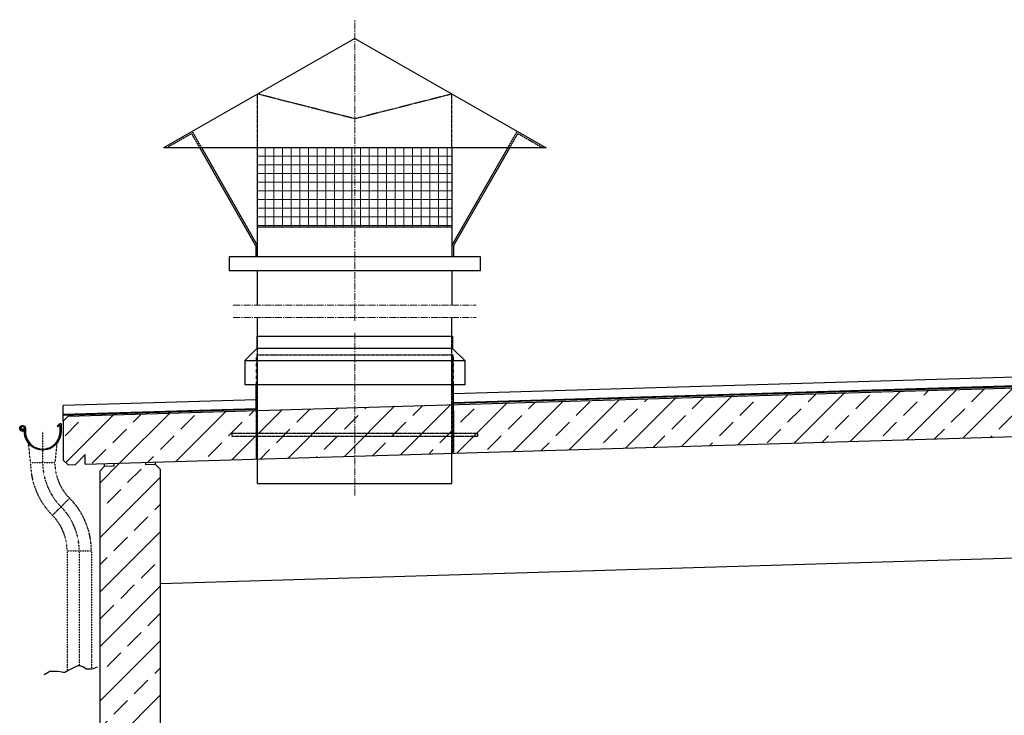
# Model space of a CAD drawing. Header units: millimetres. Extents: x -197187 to 241957296, y -45270 to 70505.
# Tile 35 of 116: x -38508 to -34455, y 12995 to 15861. Entities that reach past the tile are written whole.
import ezdxf

# ---------------------------------------------------------------- set-up
doc = ezdxf.new("R2010")
doc.units = ezdxf.units.MM
doc.header["$LTSCALE"] = 0.5
for name, pattern in [('DASHDOT', [1, 0.5, -0.25, 0, -0.25]), ('HIDDEN', [0.375, 0.25, -0.125]), ('JIS_02_1.0', [2, 1, -1]), ('MITTE2', [28.575, 19.05, -3.175, 3.175, -3.175])]:
    doc.linetypes.add(name, pattern=pattern)
doc.layers.add('P-MU250AUSL1', color=7, linetype='Continuous')

msp = doc.modelspace()

# ---------------------------------------------------------------- hatches: boundary and pattern name
at = {"lineweight": 5}
h = msp.add_hatch(dxfattribs=at)
h.set_pattern_fill('ANSI37', color=256, scale=11.248594, angle=45, style=0)
h.set_pattern_definition([(90, (32430.025, -24736.177), (35.714286, 6e-15), []), (7e-15, (32430.025, -24736.177), (6e-15, -35.714286), [])])
h.paths.add_polyline_path([(-37529.005, 15333.748), (-36729.005, 15333.748), (-36729.005, 15006.394), (-37529.005, 15006.394)])
h = msp.add_hatch(dxfattribs=at)
h.set_pattern_fill('ANSI33', color=256, scale=25)
h.set_pattern_definition([(45, (-5936.86, 14314.77), (-112.2532, 112.2532), []), (45, (-5824.61, 14314.77), (-112.2532, 112.2532), [79.375, -39.6875])])
h.paths.add_polyline_path([(-27279.005, 14539.136), (-27298.996, 14558.536), (-38308.947, 14228.238), (-38328.938, 14207.638), (-38328.938, 14046.9), (-38308.947, 14027.5), (-38279.005, 14028.398), (-38239.005, 14069.598), (-38239.005, 14029.598), (-27298.996, 14357.798), (-27279.005, 14378.398)])
h = msp.add_hatch(dxfattribs=at)
h.set_pattern_fill('ANSI33', color=256, scale=25)
h.set_pattern_definition([(45, (-6661.86, 11568.5), (-112.2532, 112.2532), []), (45, (-6549.61, 11568.5), (-112.2532, 112.2532), [79.375, -39.6875])])
h.paths.add_polyline_path([(-27429.005, 12756.898), (-27679.005, 12756.898), (-27679.005, 14316.398), (-27659.014, 14336.998), (-27619.032, 14338.197), (-27619.332, 14348.188), (-27489.278, 14352.09), (-27488.978, 14342.099), (-27448.996, 14343.298), (-27429.005, 14323.898)])
h.paths.add_polyline_path([(-27679.005, 11746.898), (-27429.005, 11746.898), (-27429.005, 9336.898), (-31164.005, 9336.898), (-31164.005, 8836.898), (-32164.005, 8836.898), (-32164.005, 9336.898), (-38179.005, 9336.898), (-38179.005, 14001.398), (-38159.014, 14021.998), (-38119.032, 14023.197), (-38119.332, 14033.188), (-37989.278, 14037.09), (-37988.978, 14027.099), (-37948.996, 14028.298), (-37929.005, 14008.898), (-37929.005, 9636.898), (-31944.005, 9636.898), (-31944.005, 9606.898), (-31914.005, 9606.898), (-31914.005, 9136.898), (-31414.005, 9136.898), (-31414.005, 9606.898), (-31384.005, 9606.898), (-31384.005, 9636.898), (-27679.005, 9636.898)])

# ---------------------------------------------------------------- linework, layer by layer
at = {"linetype": 'MITTE2', "lineweight": 18, "ltscale": 3}
for p, q in [((-37129.005, 14620.902), (-37129.005, 15861.468)), ((-37629.005, 14684.914), (-36629.005, 14684.914)), ((-37629.005, 14634.914), (-36629.005, 14634.914)), ((-37129.005, 13900.898), (-37129.005, 14570.902))]:
    msp.add_line(p, q, dxfattribs=at)
for p, q in [((-37129.005, 15783.692), (-37916.407, 15333.748)), ((-37129.005, 15783.692), (-36341.604, 15333.748)), ((-36341.604, 15333.748), (-37916.407, 15333.748)), ((-37535.754, 14929.498), (-37766.754, 15333.748)), ((-37529.005, 14930.874), (-37759.219, 15333.748)), ((-37529.005, 14883.804), (-37529.005, 15333.748)), ((-36729.005, 15333.748), (-36729.005, 14883.804)), ((-36729.005, 14930.874), (-36498.791, 15333.748)), ((-36722.256, 14929.498), (-36491.256, 15333.748)), ((-36729.005, 15006.394), (-37529.005, 15006.394)), ((-37535.754, 14929.498), (-37535.754, 14883.804)), ((-36722.256, 14929.498), (-36722.256, 14883.804)), ((-37529.005, 14684.914), (-37529.005, 14827.561)), ((-36729.005, 14827.561), (-36729.005, 14684.914)), ((-37529.005, 14557.184), (-37529.005, 14634.914)), ((-36729.005, 14557.184), (-36729.005, 14634.914)), ((-27284.005, 14602.653), (-36722.505, 14319.498)), ((-38308.947, 14228.238), (-27298.996, 14558.536)), ((-37532.005, 14557.184), (-37532.005, 14507.184)), ((-37532.005, 14557.184), (-36726.005, 14557.184)), ((-36726.005, 14557.184), (-36726.005, 14507.184)), ((-27322.043, 14564.848), (-36722.505, 14282.834)), ((-36722.505, 14280.833), (-27323.982, 14562.789)), ((-37532.005, 14507.184), (-37582.005, 14457.184)), ((-36726.005, 14507.184), (-37532.005, 14507.184)), ((-36726.005, 14507.184), (-36676.005, 14457.184)), ((-37582.005, 14457.184), (-37582.005, 14357.184)), ((-37582.005, 14457.184), (-36676.005, 14457.184)), ((-36676.005, 14457.184), (-36676.005, 14357.184)), ((-38239.005, 14029.598), (-27274.005, 14358.548)), ((-36676.005, 14357.184), (-37582.005, 14357.184)), ((-37535.505, 14250.898), (-37535.505, 14357.184)), ((-36722.505, 14250.898), (-36722.505, 14357.184)), ((-37535.505, 14295.108), (-38328.938, 14271.305)), ((-38328.938, 14207.638), (-38328.938, 14271.305)), ((-37535.505, 14258.444), (-38328.938, 14234.641)), ((-38328.938, 14232.64), (-37535.505, 14256.443)), ((-38328.938, 14207.638), (-38308.947, 14228.238)), ((-38328.938, 14207.638), (-38328.938, 14046.9)), ((-38239.005, 14069.598), (-38279.005, 14028.398)), ((-38239.005, 14029.598), (-38239.005, 14069.598)), ((-36729.005, 13950.898), (-36729.005, 14074.898)), ((-38308.947, 14027.5), (-38328.938, 14046.9)), ((-38308.947, 14027.5), (-38279.005, 14028.398)), ((-38159.014, 14021.998), (-38159.314, 14031.989)), ((-38119.032, 14023.197), (-38119.332, 14033.188)), ((-37988.978, 14027.099), (-37989.278, 14037.09)), ((-37948.996, 14028.298), (-37988.978, 14027.099)), ((-37948.996, 14028.298), (-37949.296, 14038.289)), ((-37948.996, 14028.298), (-37929.005, 14008.898)), ((-37529.005, 13950.898), (-37529.005, 14050.898)), ((-38179.005, 14001.398), (-38159.014, 14021.998)), ((-38179.005, 14001.398), (-38179.005, 9336.898)), ((-38159.014, 14021.998), (-38119.032, 14023.197)), ((-37929.005, 9636.898), (-37929.005, 14008.898)), ((-37529.005, 13950.898), (-36729.005, 13950.898)), ((-37929.005, 13538.898), (-27679.005, 13846.398))]:
    msp.add_line(p, q)
at = {"linetype": 'JIS_02_1.0', "lineweight": 18, "ltscale": 25}
for p, q in [((-37535.505, 14357.184), (-37535.505, 14480.898)), ((-36722.505, 14357.184), (-36722.505, 14480.898))]:
    msp.add_line(p, q, dxfattribs=at)
at = {"linetype": 'DASHDOT', "ltscale": 0.2}
for p, q in [((-38413.596, 14036.004), (-38413.596, 14163.966)), ((-38263.488, 13673.611), (-38263.488, 13198.766))]:
    msp.add_line(p, q, dxfattribs=at)
at = {"linetype": 'HIDDEN', "ltscale": 0.5}
for p, q in [((-38463.596, 14036.004), (-38472.572, 14116.789)), ((-38355.357, 14115.882), (-38363.596, 14036.004)), ((-38363.596, 14036.004), (-38463.596, 14036.004)), ((-38303.187, 13890.163), (-38373.897, 13819.452)), ((-38313.488, 13673.611), (-38213.488, 13673.611)), ((-38313.488, 13673.611), (-38313.488, 13177.355)), ((-38213.488, 13673.611), (-38213.488, 13185.882))]:
    msp.add_line(p, q, dxfattribs=at)
msp.add_lwpolyline([(-36611.57, 14883.804), (-37646.441, 14883.804), (-37646.441, 14827.561), (-36611.57, 14827.561), (-36611.57, 14883.804)])
msp.add_lwpolyline([(-38337.096, 14163.966), (-38339.036, 14151.939, -1), (-38488.156, 14175.993, 2.6392636), (-38496.525, 14169.134), (-38496.23, 14169.147), (-38495.956, 14169.295), (-38495.878, 14169.436), (-38495.849, 14169.65), (-38495.997, 14169.952), (-38499.696, 14174.788), (-38497.736, 14176.56), (-38491.801, 14168.919), (-38491.592, 14168.369), (-38491.641, 14167.163), (-38491.748, 14166.585), (-38491.858, 14166.175), (-38492.221, 14165.716, -3.61839324), (-38484.126, 14175.343, 1), (-38343.066, 14152.589), (-38341.231, 14163.966), (-38341.231, 14190.12, 0.66817864), (-38343.554, 14191.082), (-38350.853, 14183.783), (-38353.74, 14186.669), (-38344.065, 14196.344, -0.66817864), (-38337.096, 14193.458)], format="xyb", close=True)
at = {"lineweight": 25}
msp.add_lwpolyline([(-38188.989, 13193.849), (-38196.86, 13190.898), (-38202.763, 13188.931), (-38205.715, 13186.964), (-38212.602, 13185.98), (-38221.457, 13184.997), (-38235.231, 13185.98), (-38238.182, 13187.947), (-38242.118, 13190.898), (-38248.021, 13194.832), (-38260.811, 13198.766), (-38269.666, 13198.766), (-38278.521, 13194.832), (-38286.391, 13190.898), (-38300.166, 13184.013), (-38317.875, 13175.162), (-38322.794, 13172.211), (-38329.681, 13171.228), (-38342.472, 13174.178), (-38352.31, 13176.145), (-38361.165, 13176.145), (-38383.794, 13176.145), (-38407.406, 13162.376)], dxfattribs=at)
at = {"linetype": 'HIDDEN', "ltscale": 0.5}
for centre, radius, start, end in [((-38157.346, 14036.004), 306.25, 180, 225), ((-38157.346, 14036.004), 206.25, 180, 225), ((-38519.738, 13673.611), 306.25, 0, 45), ((-38519.738, 13673.611), 206.25, 0, 45)]:
    msp.add_arc(centre, radius, start, end, dxfattribs=at)
at = {"linetype": 'DASHDOT', "ltscale": 0.2}
for centre, start, end in [((-38157.346, 14036.004), 180, 225), ((-38519.738, 13673.611), 0, 45)]:
    msp.add_arc(centre, 256.25, start, end, dxfattribs=at)
at = {"layer": 'P-MU250AUSL1', "linetype": 'HIDDEN', "ltscale": 10}
for p, q in [((-37529.005, 15333.748), (-37529.005, 15555.12)), ((-37129.005, 15453.228), (-37529.005, 15555.12)), ((-36729.005, 15555.12), (-37129.005, 15453.228)), ((-36729.005, 15333.748), (-36729.005, 15555.12)), ((-37800.298, 15392.45), (-37903.026, 15333.748)), ((-37766.754, 15333.748), (-37800.559, 15392.3)), ((-37759.219, 15333.748), (-37797.912, 15401.46)), ((-36498.791, 15333.748), (-36460.099, 15401.46)), ((-36491.256, 15333.748), (-36457.451, 15392.3)), ((-36457.712, 15392.45), (-36354.984, 15333.748)), ((-37903.026, 15333.748), (-37906.32, 15339.512)), ((-36354.984, 15333.748), (-36351.691, 15339.512)), ((-37529.005, 14050.898), (-37529.005, 14557.184)), ((-36729.005, 14074.898), (-36729.005, 14557.184)), ((-37535.505, 14480.898), (-36722.505, 14480.898)), ((-37532.505, 14480.898), (-37532.505, 14050.793)), ((-36725.505, 14480.898), (-36725.505, 14075.003)), ((-37535.505, 14250.898), (-37535.505, 14050.703)), ((-36722.505, 14250.898), (-36722.505, 14075.093))]:
    msp.add_line(p, q, dxfattribs=at)
msp.add_lwpolyline([(-37635.505, 14145.898), (-36622.505, 14145.898), (-36622.505, 14155.898), (-37635.505, 14155.898)], close=True, dxfattribs=at)

doc.saveas('drawing.dxf')
